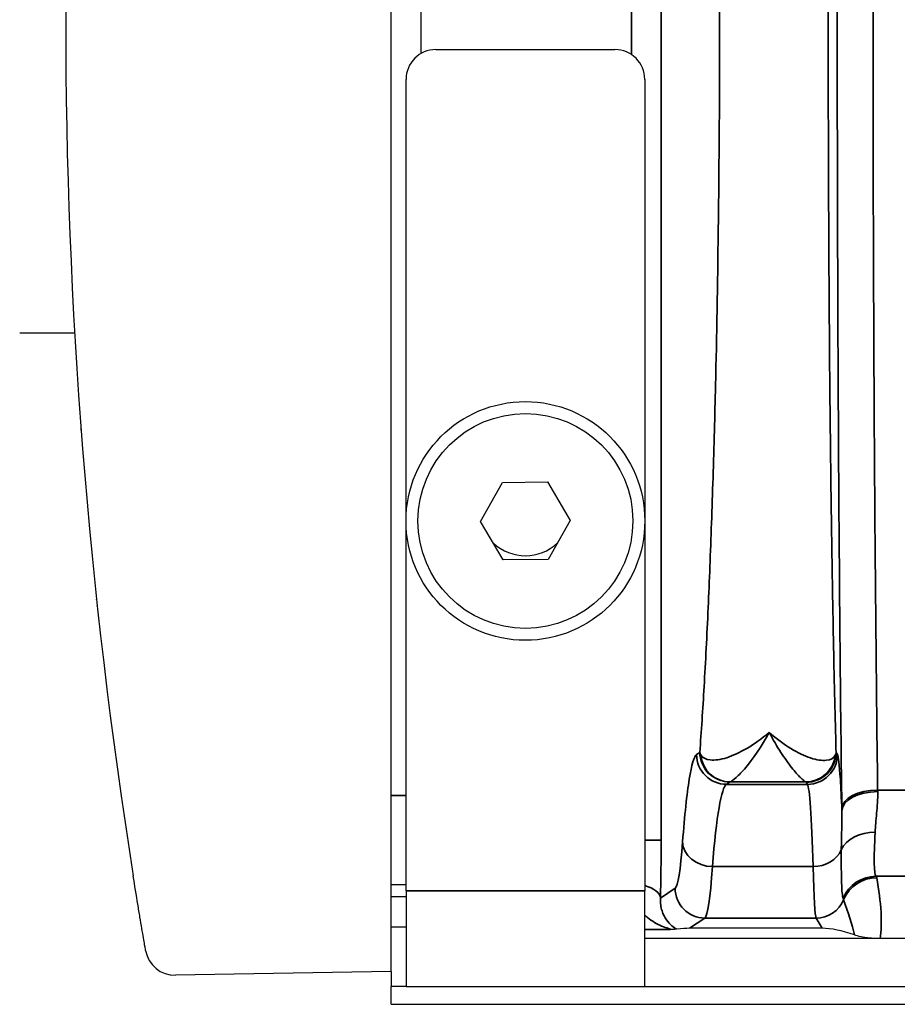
# Model space of a CAD drawing. Header units: millimetres. Extents: x 399 to 6233, y -1870 to 1602.
# Tile 208 of 256: x 5979 to 5994, y -534 to -517. Entities that reach past the tile are written whole.
import ezdxf

# ---------------------------------------------------------------- set-up
doc = ezdxf.new("R2010")
doc.units = ezdxf.units.MM
for name, color, linetype, lineweight in [('AM_5', 3, 'Continuous', 25), ('可見 (ISO)', 7, 'Continuous', 25), ('窄部可見 (ISO)', 7, 'Continuous', 35)]:
    doc.layers.add(name, color=color, linetype=linetype, lineweight=lineweight)
doc.styles.add('尺寸標註', font='romans.shx', dxfattribs={"bigfont": 'CHINESET.SHX'})
doc.dimstyles.new('CNS1$0', dxfattribs={"dimtxt": 2.5, "dimasz": 2.5, "dimexe": 1, "dimexo": 1, "dimgap": 1.5, "dimtad": 1, "dimtoh": 1, "dimdec": 1, "dimdsep": 46, "dimtxsty": '尺寸標註', "dimcen": 0, "dimclrd": 2, "dimclre": 2, "dimclrt": 1, "dimadec": 0, "dimazin": 2, "dimtp": 0.1, "dimtm": 0.1, "dimtfac": 0.71, "dimtdec": 1, "dimtmove": 0, "dimatfit": 0, "dimfxl": 0, "dimlwd": 13, "dimlwe": 13, "dimarcsym": 0})

# ---------------------------------------------------------------- blocks, each defined once
blk = doc.blocks.new('*D346')
at = {"layer": 'AM_5', "color": 2, "lineweight": 13}
for p, q in [((6110.218, -518.066), (6110.218, -550.64)), ((5949.518, -534.298), (5949.518, -550.64)), ((6107.718, -549.64), (5952.018, -549.64))]:
    blk.add_line(p, q, dxfattribs=at)
at = {"layer": 'AM_5', "color": 2, "lineweight": -2}
for points in [[(5952.018, -549.224), (5952.018, -550.057), (5949.518, -549.64)], [(6107.718, -549.224), (6107.718, -550.057), (6110.218, -549.64)]]:
    blk.add_solid(points, dxfattribs=at)
at = {"layer": 'Defpoints', "color": 0, "lineweight": -2}
for p in [(6110.218, -517.066), (5949.518, -533.298), (5949.518, -549.64)]:
    blk.add_point(p, dxfattribs=at)
at = {"layer": 'AM_5', "color": 1, "insert": (6037.096, -546.89), "char_height": 2.5, "attachment_point": 5, "style": '尺寸標註'}
blk.add_mtext('160.7', dxfattribs=at)

msp = doc.modelspace()

# ---------------------------------------------------------------- linework, layer by layer
at = {"layer": '可見 (ISO)'}
for p, q in [((5985.518, -531.266), (5985.518, -502.866)), ((5986.018, -516.499), (5986.018, -517.633)), ((5986.268, -517.566), (5989.268, -517.566)), ((5985.768, -531.666), (5985.768, -518.066)), ((5989.768, -518.066), (5989.768, -531.666)), ((5979.298, -522.316), (5980.219, -522.316)), ((5980.298, -523.548), (5980.298, -523.566)), ((5980.299, -523.566), (5980.298, -523.566)), ((5987.017, -525.473), (5987.387, -524.819)), ((5987.387, -524.819), (5988.137, -524.813)), ((5988.137, -524.813), (5988.518, -525.459)), ((5987.398, -526.119), (5987.017, -525.473)), ((5988.518, -525.459), (5988.149, -526.113)), ((5988.149, -526.113), (5987.398, -526.119)), ((5992.929, -527.566), (5992.929, -527.566)), ((5991.518, -529.254), (5991.518, -529.254)), ((5985.518, -533.016), (5985.518, -531.266)), ((5985.768, -531.566), (5985.518, -531.566)), ((5990.875, -531.566), (5990.875, -531.566)), ((5985.768, -531.766), (5985.518, -531.766)), ((5985.768, -531.666), (5985.768, -533.266)), ((5989.768, -533.266), (5989.768, -531.666)), ((5990.855, -531.766), (5990.855, -531.766)), ((5992.608, -531.816), (5992.608, -531.816)), ((5985.518, -532.266), (5985.768, -532.266)), ((5990.239, -532.266), (5990.239, -532.266)), ((5992.74, -532.292), (5990.517, -532.292)), ((6094.268, -532.466), (5989.768, -532.466)), ((5985.518, -533.016), (5981.908, -533.079)), ((5985.518, -533.016), (5985.518, -533.266)), ((5985.518, -533.566), (5985.518, -533.266)), ((5985.768, -533.266), (5985.518, -533.266)), ((5985.768, -533.266), (5989.768, -533.266)), ((5989.768, -533.266), (6094.268, -533.266)), ((5985.518, -533.566), (6098.518, -533.566))]:
    msp.add_line(p, q, dxfattribs=at)
for radius in [2, 1.8]:
    msp.add_circle((5987.768, -525.466), radius, dxfattribs=at)
for centre, radius, start, end in [((5986.268, -518.066), 0.5, 90, 180), ((5989.268, -518.066), 0.5, 0, 90), ((5987.768, -525.266), 0.783, 226.8997, 313.3418), ((5981.9, -532.579), 0.5, 189.8153, 271)]:
    msp.add_arc(centre, radius, start, end, dxfattribs=at)
for centre, major_axis, ratio, start_param, end_param in [((6071.54, -517.066), (0, 91.486), 0.999849, 1.413344, 1.728248), ((5989.267, -532.626), (1.346, 0.312), 0.087373, 0.360687, 0.676652), ((5993.24, -532.626), (-0.703, 0.26), 0.296942, 4.764539, 5.606777)]:
    msp.add_ellipse(centre, major_axis=major_axis, ratio=ratio, start_param=start_param, end_param=end_param, dxfattribs=at)
for points, knots in [([(5980.326, -523.943), (5980.326, -523.943), (5980.326, -523.943), (5980.326, -523.942), (5980.326, -523.941), (5980.326, -523.937), (5980.325, -523.93), (5980.325, -523.919), (5980.325, -523.918), (5980.325, -523.917), (5980.325, -523.917), (5980.324, -523.917), (5980.324, -523.917), (5980.324, -523.917), (5980.324, -523.917), (5980.324, -523.917)], [0.0375225, 0.0375225, 0.0375225, 0.0375225, 0.03850494, 0.03850494, 0.05115719, 0.05115719, 0.08912615, 0.08912615, 0.09090529, 0.09090529, 0.09157246, 0.09157246, 0.09169756, 0.09169756, 0.09170929, 0.09170929, 0.09170929, 0.09170929]), ([(5980.585, -526.783), (5980.585, -526.78), (5980.585, -526.778), (5980.584, -526.776), (5980.584, -526.775), (5980.584, -526.775)], [0, 0, 0, 0, 0.01079377, 0.01079377, 0.01842781, 0.01842781, 0.01842781, 0.01842781]), ([(5980.596, -526.884), (5980.596, -526.881), (5980.595, -526.879), (5980.595, -526.876), (5980.595, -526.876), (5980.595, -526.876)], [0, 0, 0, 0, 0.01079105, 0.01079105, 0.01844721, 0.01844721, 0.01844721, 0.01844721]), ([(5991.188, -529.844), (5991.058, -529.844), (5990.928, -529.79), (5990.836, -529.697), (5990.743, -529.605), (5990.689, -529.475), (5990.689, -529.344)], [0, 0, 0, 0, 0.5, 0.5, 0.5, 1, 1, 1, 1]), ([(5981.407, -532.664), (5981.407, -532.664), (5981.401, -532.631), (5981.39, -532.568), (5981.385, -532.536), (5981.378, -532.497), (5981.37, -532.451), (5981.362, -532.405), (5981.354, -532.353), (5981.344, -532.295), (5981.334, -532.237), (5981.323, -532.172), (5981.312, -532.105), (5981.301, -532.037), (5981.289, -531.965), (5981.276, -531.889), (5981.251, -531.738), (5981.225, -531.576), (5981.199, -531.411)], [0, 0, 0, 0, 0.000495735, 0.000495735, 0.000495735, 0.000743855, 0.000743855, 0.000743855, 0.000992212, 0.000992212, 0.000992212, 0.001240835, 0.001240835, 0.001240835, 0.001489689, 0.001489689, 0.001489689, 0.001987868, 0.001987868, 0.001987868, 0.001987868]), ([(5990.3, -532.309), (5990.294, -532.309), (5990.284, -532.31), (5990.249, -532.312), (5990.223, -532.312), (5990.192, -532.313)], [0, 0, 0, 0, 0.000158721, 0.000158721, 0.000317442, 0.000317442, 0.000317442, 0.000317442]), ([(5993.712, -532.466), (5993.708, -532.466), (5993.705, -532.466), (5993.698, -532.466), (5993.694, -532.466), (5993.684, -532.466), (5993.677, -532.466), (5993.655, -532.465), (5993.641, -532.465), (5993.595, -532.463), (5993.567, -532.46), (5993.476, -532.452), (5993.424, -532.442), (5993.346, -532.425), (5993.309, -532.414), (5993.28, -532.404)], [-0.4243521, -0.4243521, -0.4243521, -0.4243521, -0.4223984, -0.4223984, -0.4202082, -0.4202082, -0.4148054, -0.4148054, -0.4006302, -0.4006302, -0.3596093, -0.3596093, -0.2177618, -0.2177618, 0, 0, 0, 0])]:
    msp.add_open_spline(points, degree=3, knots=knots, dxfattribs=at)
at = {"layer": '窄部可見 (ISO)'}
for p, q in [((5990.042, -503.319), (5990.042, -530.813)), ((5989.543, -517.649), (5989.543, -516.483)), ((5990.635, -529.38), (5990.689, -529.344)), ((5992.972, -529.345), (5992.993, -529.38)), ((5991.188, -529.844), (5991.135, -529.88)), ((5991.135, -529.88), (5992.494, -529.88)), ((5992.464, -529.839), (5991.199, -529.839)), ((5992.494, -529.88), (5992.473, -529.845)), ((5993.668, -529.975), (5994.867, -529.975)), ((5985.518, -530.066), (5985.768, -530.066)), ((5989.768, -530.813), (5990.042, -530.813)), ((5992.587, -531.258), (5990.9, -531.258)), ((5994.894, -531.421), (5993.641, -531.421)), ((5990.029, -531.785), (5990.276, -531.621)), ((5985.768, -531.666), (5989.768, -531.666)), ((5990.775, -532.12), (5990.517, -532.292)), ((5992.637, -532.12), (5990.775, -532.12)), ((5992.74, -532.292), (5992.637, -532.12)), ((5990.192, -532.313), (5989.768, -532.313))]:
    msp.add_line(p, q, dxfattribs=at)
for centre, major_axis, ratio, start_param, end_param in [((5991.135, -529.38), (-0.277, 0.416), 0.998023, 0.983941, 2.552911), ((5991.199, -529.34), (0.144, -0.479), 0.99273, 4.512727, 5.989008), ((5992.464, -529.34), (-0.172, -0.469), 0.994895, 0.353113, 1.815079), ((5992.494, -529.38), (0.429, 0.257), 0.999172, 4.17245, 5.742515), ((5991.15, -537.875), (0, -8), 0.055683, 3.176499, 3.738569), ((5993.196, -529.848), (-2.01, 0), 0.034899, 6.167941, 6.231116), ((5990.473, -529.846), (2, 0), 0.034899, 0.020542, 0.094527), ((5992.487, -537.878), (0, 8.003), 0.022251, 5.686337, 6.248296), ((5993.668, -530.285), (-0.6, -0.008), 0.516344, 4.705867, 6.258728), ((5993.717, -528.817), (0.008, -2.508), 0.023353, 5.192393, 5.204474), ((5993.669, -530.317), (-0.6, -0.008), 0.525274, 4.705596, 6.258572), ((5993.117, -528.895), (0.008, -3.01), 0.019461, 5.192415, 5.204517), ((5993.626, -531.135), (-0.6, 0.023), 0.752166, 4.741355, 5.976479), ((5989.957, -530.911), (-0.005, -1.79), 0.047447, 1.060681, 1.62553), ((5990.282, -527.918), (-0.013, -3.705), 0.057031, 0.03825, 0.660294), ((5990.9, -530.845), (-0.499, 0.038), 0.826263, 0.093046, 1.634418), ((5992.587, -530.845), (0.5, 0.015), 0.826915, 4.686911, 5.921542), ((5990.781, -528.007), (0.013, 4.117), 0.051328, 3.179803, 3.80184), ((5992.635, -528.006), (-0.005, 4.117), 0.020515, 2.481507, 3.103525), ((5993.641, -532.02), (0.477, 0.364), 0.997266, 0.919263, 2.088334), ((5993.652, -532.043), (0.59, 0.11), 0.998212, 1.386797, 2.56171), ((5981.974, -531.452), (11.679, 0), 0.058758, 0.010815, 0.044766), ((5989.53, -531.785), (0.5, -0.015), 0.485876, 0.059915, 1.089373), ((5990.775, -531.621), (-0.277, 0.416), 0.998023, 0.983941, 2.552911), ((5990.087, -523.995), (3.014, -7.827), 0.001618, 0.049009, 0.09405), ((5992.637, -531.621), (0.429, 0.257), 0.999172, 4.17245, 5.347743), ((5992.265, -531.001), (-1.006, 2.097), 0.194686, 3.890486, 4.223541)]:
    msp.add_ellipse(centre, major_axis=major_axis, ratio=ratio, start_param=start_param, end_param=end_param, dxfattribs=at)
for points, knots in [([(5993.068, -530.285), (5993.043, -528.303), (5993.024, -526.157), (5993.011, -523.927), (5992.998, -521.696), (5992.991, -519.381), (5992.991, -517.066), (5992.991, -514.751), (5992.998, -512.436), (5993.011, -510.206), (5993.024, -507.975), (5993.043, -505.83), (5993.068, -503.847)], [2.598981, 2.598981, 2.598981, 2.598981, 2.870287, 2.870287, 2.870287, 3.141593, 3.141593, 3.141593, 3.412899, 3.412899, 3.412899, 3.684204, 3.684204, 3.684204, 3.684204]), ([(5993.668, -504.157), (5993.643, -506.093), (5993.624, -508.188), (5993.598, -512.544), (5993.591, -514.805), (5993.591, -519.327), (5993.598, -521.588), (5993.624, -525.944), (5993.643, -528.039), (5993.668, -529.975)], [2.598981, 2.598981, 2.598981, 2.598981, 2.870287, 2.870287, 3.141593, 3.141593, 3.412899, 3.412899, 3.684204, 3.684204, 3.684204, 3.684204]), ([(5990.689, -529.344), (5990.714, -528.998), (5990.739, -528.624), (5990.761, -528.24), (5990.785, -527.829), (5990.807, -527.385), (5990.829, -526.919), (5990.849, -526.469), (5990.868, -525.997), (5990.885, -525.501), (5990.903, -525.006), (5990.919, -524.483), (5990.933, -523.954), (5990.94, -523.704), (5990.946, -523.452), (5990.952, -523.196), (5990.972, -522.367), (5990.987, -521.505), (5990.998, -520.611), (5991.013, -519.443), (5991.021, -518.26), (5991.021, -517.066), (5991.021, -515.872), (5991.013, -514.69), (5990.998, -513.521), (5990.987, -512.627), (5990.972, -511.765), (5990.952, -510.936), (5990.946, -510.681), (5990.94, -510.428), (5990.933, -510.178), (5990.919, -509.649), (5990.903, -509.126), (5990.885, -508.631), (5990.868, -508.135), (5990.849, -507.663), (5990.829, -507.213), (5990.807, -506.748), (5990.785, -506.303), (5990.761, -505.892), (5990.739, -505.508), (5990.714, -505.134), (5990.689, -504.788)], [0.0297097, 0.0297097, 0.0297097, 0.0297097, 0.0864602, 0.0864602, 0.0864602, 0.1472827, 0.1472827, 0.1472827, 0.2060692, 0.2060692, 0.2060692, 0.2648557, 0.2648557, 0.2648557, 0.2925923, 0.2925923, 0.2925923, 0.3824288, 0.3824288, 0.3824288, 0.5, 0.5, 0.5, 0.6175748, 0.6175748, 0.6175748, 0.7074188, 0.7074188, 0.7074188, 0.7351479, 0.7351479, 0.7351479, 0.7939344, 0.7939344, 0.7939344, 0.8527209, 0.8527209, 0.8527209, 0.9135479, 0.9135479, 0.9135479, 0.9702939, 0.9702939, 0.9702939, 0.9702939]), ([(5992.972, -504.787), (5992.962, -505.133), (5992.953, -505.508), (5992.944, -505.892), (5992.934, -506.303), (5992.925, -506.747), (5992.917, -507.212), (5992.908, -507.662), (5992.901, -508.135), (5992.894, -508.63), (5992.887, -509.126), (5992.88, -509.649), (5992.875, -510.178), (5992.872, -510.427), (5992.869, -510.68), (5992.867, -510.936), (5992.859, -511.765), (5992.853, -512.627), (5992.849, -513.52), (5992.843, -514.689), (5992.84, -515.872), (5992.84, -517.066), (5992.84, -518.26), (5992.843, -519.442), (5992.849, -520.612), (5992.853, -521.505), (5992.859, -522.367), (5992.867, -523.196), (5992.869, -523.452), (5992.872, -523.705), (5992.875, -523.954), (5992.88, -524.484), (5992.887, -525.006), (5992.894, -525.502), (5992.901, -525.997), (5992.908, -526.47), (5992.917, -526.92), (5992.925, -527.385), (5992.934, -527.829), (5992.944, -528.24), (5992.953, -528.625), (5992.962, -528.999), (5992.972, -529.345)], [0.0297443, 0.0297443, 0.0297443, 0.0297443, 0.0865259, 0.0865259, 0.0865259, 0.1473087, 0.1473087, 0.1473087, 0.2060909, 0.2060909, 0.2060909, 0.2648731, 0.2648731, 0.2648731, 0.2926242, 0.2926242, 0.2926242, 0.3824374, 0.3824374, 0.3824374, 0.5, 0.5, 0.5, 0.6175662, 0.6175662, 0.6175662, 0.7073868, 0.7073868, 0.7073868, 0.7351305, 0.7351305, 0.7351305, 0.7939127, 0.7939127, 0.7939127, 0.8526949, 0.8526949, 0.8526949, 0.9134821, 0.9134821, 0.9134821, 0.9702593, 0.9702593, 0.9702593, 0.9702593]), ([(5990.705, -529.385), (5990.732, -529.434), (5990.789, -529.463), (5990.865, -529.471), (5990.94, -529.479), (5991.035, -529.466), (5991.139, -529.433), (5991.347, -529.368), (5991.6, -529.222), (5991.852, -529.009)], [0, 0, 0, 0, 0.000597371, 0.000597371, 0.000597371, 0.001194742, 0.001194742, 0.001194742, 0.002389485, 0.002389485, 0.002389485, 0.002389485]), ([(5991.852, -529.009), (5991.715, -529.256), (5991.576, -529.456), (5991.399, -529.669), (5991.344, -529.726), (5991.253, -529.808), (5991.218, -529.833), (5991.199, -529.839)], [-0.000011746, -0.000011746, -0.000011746, -0.000011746, 0.001138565, 0.001138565, 0.00171372, 0.00171372, 0.002288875, 0.002288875, 0.002288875, 0.002288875]), ([(5991.852, -529.009), (5991.975, -529.117), (5992.097, -529.207), (5992.332, -529.351), (5992.443, -529.404), (5992.646, -529.472), (5992.738, -529.485), (5992.881, -529.47), (5992.935, -529.441), (5992.959, -529.392)], [-0.000011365, -0.000011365, -0.000011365, -0.000011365, 0.000584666, 0.000584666, 0.001180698, 0.001180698, 0.001776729, 0.001776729, 0.00237276, 0.00237276, 0.00237276, 0.00237276]), ([(5992.464, -529.839), (5992.449, -529.833), (5992.417, -529.808), (5992.375, -529.768), (5992.333, -529.727), (5992.282, -529.669), (5992.226, -529.598), (5992.17, -529.527), (5992.11, -529.443), (5992.046, -529.344), (5991.983, -529.245), (5991.917, -529.132), (5991.852, -529.009)], [0, 0, 0, 0, 0.000567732, 0.000567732, 0.000567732, 0.001135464, 0.001135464, 0.001135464, 0.001703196, 0.001703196, 0.001703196, 0.002270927, 0.002270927, 0.002270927, 0.002270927]), ([(5990.401, -530.845), (5990.435, -530.397), (5990.473, -530.043), (5990.552, -529.548), (5990.594, -529.408), (5990.635, -529.38)], [4.1154126, 4.1154126, 4.1154126, 4.1154126, 4.3964475, 4.3964475, 4.6774824, 4.6774824, 4.6774824, 4.6774824]), ([(5990.689, -529.344), (5990.689, -529.344), (5990.689, -529.344), (5990.692, -529.358), (5990.697, -529.371), (5990.705, -529.385)], [-0.00000006, -0.00000006, -0.00000006, -0.00000006, 0, 0, 0.0001650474, 0.0001650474, 0.0001650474, 0.0001650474]), ([(5992.473, -529.845), (5992.603, -529.845), (5992.733, -529.791), (5992.826, -529.698), (5992.918, -529.606), (5992.972, -529.476), (5992.972, -529.345)], [0, 0, 0, 0, 0.5, 0.5, 0.5, 1, 1, 1, 1]), ([(5992.959, -529.392), (5992.967, -529.377), (5992.971, -529.361), (5992.972, -529.345), (5992.972, -529.345), (5992.972, -529.345)], [0, 0, 0, 0, 0.0001925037, 0.0001925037, 0.0001925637, 0.0001925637, 0.0001925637, 0.0001925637]), ([(5992.993, -529.38), (5993.01, -529.408), (5993.027, -529.548), (5993.043, -529.796), (5993.052, -529.937), (5993.06, -530.112), (5993.069, -530.317)], [4.7472956, 4.7472956, 4.7472956, 4.7472956, 5.0281051, 5.0281051, 5.0281051, 5.1877931, 5.1877931, 5.1877931, 5.1877931]), ([(5993.669, -530.002), (5993.671, -530.131), (5993.661, -530.251), (5993.651, -530.365), (5993.641, -530.478), (5993.63, -530.584), (5993.626, -530.684)], [0, 0, 0, 0, 0.000446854, 0.000446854, 0.000446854, 0.000893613, 0.000893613, 0.000893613, 0.000893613]), ([(5993.059, -530.977), (5993.06, -530.868), (5993.063, -530.758), (5993.066, -530.645), (5993.069, -530.539), (5993.071, -530.43), (5993.069, -530.318)], [0, 0, 0, 0, 0.000535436, 0.000535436, 0.000535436, 0.001035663, 0.001035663, 0.001035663, 0.001035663]), ([(5993.626, -530.684), (5993.616, -530.903), (5993.609, -531.077), (5993.611, -531.203), (5993.613, -531.329), (5993.623, -531.402), (5993.641, -531.421)], [0, 0, 0, 0, 0.000987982, 0.000987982, 0.000987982, 0.001975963, 0.001975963, 0.001975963, 0.001975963]), ([(5993.089, -531.787), (5993.077, -531.754), (5993.068, -531.668), (5993.059, -531.393), (5993.058, -531.208), (5993.059, -530.977)], [0, 0, 0, 0, 0.001125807, 0.001125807, 0.002251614, 0.002251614, 0.002251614, 0.002251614]), ([(5993.652, -531.444), (5993.69, -531.647), (5993.714, -531.843), (5993.724, -532.022), (5993.732, -532.186), (5993.728, -532.336), (5993.712, -532.466)], [5.1083917, 5.1083917, 5.1083917, 5.1083917, 5.3546435, 5.3546435, 5.3546435, 5.5805076, 5.5805076, 5.5805076, 5.5805076]), ([(5990.029, -531.785), (5990.024, -531.872), (5990.037, -531.941), (5990.057, -532.001), (5990.076, -532.061), (5990.102, -532.11), (5990.13, -532.151), (5990.158, -532.191), (5990.189, -532.224), (5990.219, -532.25), (5990.249, -532.276), (5990.279, -532.295), (5990.3, -532.309)], [0, 0, 0, 0, 0.000385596, 0.000385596, 0.000385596, 0.000771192, 0.000771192, 0.000771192, 0.001156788, 0.001156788, 0.001156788, 0.001542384, 0.001542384, 0.001542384, 0.001542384]), ([(5990.192, -532.313), (5990.204, -532.312), (5990.189, -532.306), (5990.162, -532.297), (5990.161, -532.296), (5990.159, -532.296), (5990.157, -532.295), (5990.128, -532.285), (5990.092, -532.272), (5990.055, -532.256), (5990.053, -532.255), (5990.051, -532.255), (5990.049, -532.254), (5989.971, -532.22), (5989.889, -532.174), (5989.812, -532.112), (5989.797, -532.1), (5989.782, -532.087), (5989.768, -532.074)], [0, 0, 0, 0, 0.0002073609, 0.0002073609, 0.0002073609, 0.0002218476, 0.0002218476, 0.0002218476, 0.0004322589, 0.0004322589, 0.0004322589, 0.0004436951, 0.0004436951, 0.0004436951, 0.0008873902, 0.0008873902, 0.0008873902, 0.0009751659, 0.0009751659, 0.0009751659, 0.0009751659])]:
    msp.add_open_spline(points, degree=3, knots=knots, dxfattribs=at)

# ---------------------------------------------------------------- dimensions: what is measured, and where the dimension line sits
at = {"layer": 'AM_5'}
dim = msp.add_linear_dim(base=(5949.518, -549.64), p1=(6110.218, -517.066), p2=(5949.518, -533.298), dimstyle='CNS1$0', override={"dimfxl": 4, "dimarcsym": 1}, dxfattribs=at)
dim.commit()
dim.dimension.update_dxf_attribs({"geometry": '*D346', "text_midpoint": (6037.096, -549.64), "dimtype": 160})

doc.saveas('drawing.dxf')
